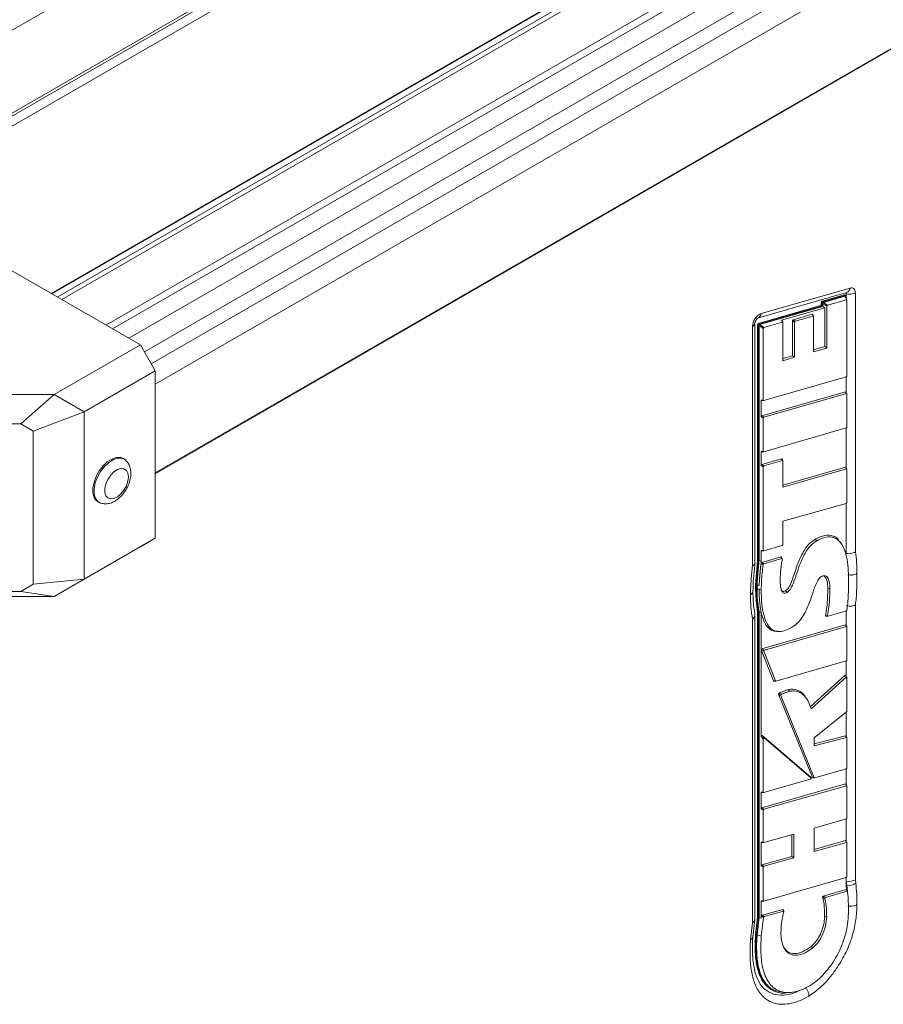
# Model space of a CAD drawing. Header units: millimetres. Extents: x 0 to 1118, y 0 to 864.
# Tile 157 of 248: x 796 to 847, y 155 to 214. Entities that reach past the tile are written whole.
import ezdxf

# ---------------------------------------------------------------- set-up
doc = ezdxf.new("R2010")
doc.units = ezdxf.units.MM

msp = doc.modelspace()

# ---------------------------------------------------------------- linework, layer by layer
at = {"color": 7, "linetype": 'Continuous', "lineweight": 15}
for p, q in [((776.184, 202.1), (920.557, 285.445)), ((776.86, 197.387), (920.454, 280.282)), ((928.483, 273.03), (797.897, 197.643)), ((928.484, 273.03), (797.897, 197.643)), ((804.088, 186.92), (934.675, 262.306)), ((804.088, 186.919), (934.674, 262.305)), ((794.577, 199.56), (803.204, 194.58)), ((840.1, 196.444), (845.387, 197.966)), ((839.884, 196.168), (845.172, 197.69)), ((843.72, 197.176), (845.048, 197.558)), ((843.773, 197.145), (845.101, 197.528)), ((843.805, 197.112), (845.068, 197.476)), ((845.101, 197.528), (845.048, 197.558)), ((845.118, 197.526), (845.065, 197.557)), ((845.173, 197.268), (845.068, 197.476)), ((845.195, 197.26), (845.09, 197.468)), ((845.128, 197.503), (845.128, 197.392)), ((845.163, 197.324), (845.163, 197.62)), ((845.699, 197.684), (845.699, 182.279)), ((839.936, 195.856), (843.632, 196.92)), ((839.989, 195.826), (843.685, 196.889)), ((840.022, 195.793), (843.764, 196.87)), ((841.315, 196.046), (843.888, 196.786)), ((843.685, 196.889), (843.632, 196.92)), ((843.729, 197.08), (843.676, 197.111)), ((843.676, 196.984), (843.676, 197.111)), ((843.676, 196.984), (843.729, 196.954)), ((843.72, 197.176), (843.773, 197.145)), ((843.729, 196.954), (843.729, 197.08)), ((843.764, 196.87), (843.764, 197.052)), ((844.012, 196.886), (843.764, 197.052)), ((843.888, 196.786), (843.764, 196.87)), ((843.805, 197.112), (844.053, 196.946)), ((843.888, 196.786), (843.888, 194.478)), ((844.012, 196.886), (844.012, 194.395)), ((845.173, 197.268), (844.053, 196.946)), ((845.198, 192.747), (845.198, 197.246)), ((843.133, 196.405), (842.008, 196.081)), ((843.186, 196.301), (842.132, 195.997)), ((843.186, 196.301), (843.133, 196.405)), ((843.208, 196.293), (843.155, 196.397)), ((843.211, 194.168), (843.211, 196.279)), ((839.587, 181.44), (839.587, 195.686)), ((839.733, 181.627), (839.733, 195.891)), ((839.946, 195.761), (839.892, 195.791)), ((839.892, 181.766), (839.892, 195.791)), ((839.936, 195.856), (839.989, 195.826)), ((839.946, 181.736), (839.946, 195.761)), ((839.981, 181.754), (839.981, 195.732)), ((840.229, 195.566), (839.981, 195.732)), ((840.022, 195.793), (840.27, 195.626)), ((840.229, 195.566), (840.229, 191.297)), ((841.367, 195.942), (840.27, 195.626)), ((841.367, 195.942), (841.315, 196.046)), ((841.389, 195.934), (841.336, 196.038)), ((841.392, 193.645), (841.392, 195.92)), ((841.967, 196.021), (841.967, 193.931)), ((842.091, 195.937), (841.967, 196.021)), ((842.008, 196.081), (842.132, 195.997)), ((842.091, 195.937), (842.091, 193.848)), ((803.204, 194.58), (798.09, 191.627)), ((804.088, 193.049), (803.204, 194.58)), ((843.888, 194.478), (843.211, 194.286)), ((844.012, 194.395), (843.211, 194.168)), ((843.888, 194.478), (844.012, 194.395)), ((841.967, 193.931), (841.392, 193.765)), ((842.091, 193.848), (841.392, 193.645)), ((841.967, 193.931), (842.091, 193.848)), ((799.858, 190.607), (804.088, 193.049)), ((804.088, 183.087), (804.088, 193.049)), ((840.254, 191.275), (845.157, 192.687)), ((845.145, 192.683), (845.145, 191.781)), ((845.163, 191.747), (845.163, 192.689)), ((798.09, 191.627), (782.438, 191.627)), ((796.108, 189.885), (798.09, 191.627)), ((799.858, 190.607), (798.09, 191.627)), ((845.121, 191.795), (840.146, 190.364)), ((845.173, 191.691), (840.27, 190.28)), ((845.173, 191.691), (845.121, 191.795)), ((845.195, 191.683), (845.143, 191.787)), ((845.198, 189.703), (845.198, 191.669)), ((840.105, 191.296), (840.229, 191.297)), ((840.105, 190.304), (840.105, 191.296)), ((840.123, 191.272), (840.247, 191.274)), ((796.84, 189.462), (799.858, 190.607)), ((799.858, 180.645), (799.858, 190.607)), ((840.229, 190.22), (840.105, 190.304)), ((840.146, 190.364), (840.27, 190.28)), ((796.108, 189.885), (781.941, 189.885)), ((796.84, 189.462), (796.108, 189.885)), ((840.229, 190.22), (840.229, 188.253)), ((796.84, 189.462), (796.84, 180.346)), ((840.254, 188.23), (845.157, 189.643)), ((845.145, 189.639), (845.145, 187.294)), ((845.163, 187.26), (845.163, 189.645)), ((840.105, 188.251), (840.229, 188.253)), ((840.105, 187.409), (840.105, 188.251)), ((840.123, 188.228), (840.247, 188.229)), ((802.327, 187.724), (802.274, 187.772)), ((840.229, 187.326), (840.105, 187.409)), ((841.319, 187.808), (840.146, 187.469)), ((840.146, 187.469), (840.27, 187.386)), ((841.372, 187.704), (840.27, 187.386)), ((841.372, 187.704), (841.319, 187.808)), ((841.394, 187.696), (841.341, 187.8)), ((841.397, 186.116), (841.397, 187.682)), ((840.229, 187.326), (840.229, 182.364)), ((845.121, 187.308), (841.397, 186.235)), ((845.173, 187.204), (841.397, 186.116)), ((845.173, 187.204), (845.121, 187.308)), ((845.195, 187.196), (845.143, 187.3)), ((845.198, 185.216), (845.198, 187.182)), ((800.786, 185.194), (800.854, 185.172)), ((841.396, 184.104), (845.157, 185.156)), ((845.145, 185.152), (845.145, 182.031)), ((845.163, 182.18), (845.163, 185.158)), ((841.396, 182.719), (841.396, 184.104)), ((799.858, 180.645), (804.088, 183.087)), ((804.088, 183.087), (803.204, 182.577)), ((844.891, 182.722), (844.839, 182.802)), ((803.204, 182.577), (798.09, 179.624)), ((840.105, 182.363), (840.229, 182.364)), ((840.105, 181.721), (840.105, 182.363)), ((840.123, 182.339), (840.247, 182.341)), ((840.254, 182.342), (841.355, 182.659)), ((839.773, 180.304), (839.892, 181.766)), ((839.826, 180.274), (839.946, 181.736)), ((839.892, 181.766), (839.946, 181.736)), ((841.286, 181.984), (840.133, 181.65)), ((841.331, 181.878), (840.252, 181.565)), ((841.354, 181.869), (841.309, 181.975)), ((845.797, 180.986), (845.797, 180.983)), ((796.84, 180.346), (796.108, 179.923)), ((796.84, 180.346), (799.858, 180.645)), ((799.858, 180.645), (798.09, 179.624)), ((796.108, 179.923), (781.941, 179.923)), ((796.108, 179.923), (798.09, 179.624)), ((839.464, 179.736), (839.464, 179.74)), ((839.61, 179.942), (839.61, 179.945)), ((839.77, 180.1), (839.773, 180.304)), ((839.77, 180.1), (839.823, 180.069)), ((839.797, 179.377), (839.77, 180.1)), ((839.773, 180.304), (839.826, 180.274)), ((839.823, 180.069), (839.826, 180.274)), ((839.85, 179.347), (839.823, 180.069)), ((839.858, 180.089), (839.861, 180.293)), ((839.988, 179.708), (839.982, 180.059)), ((841.55, 179.959), (841.64, 179.867)), ((798.09, 179.624), (782.438, 179.624)), ((839.797, 179.377), (839.85, 179.347)), ((839.892, 178.701), (839.797, 179.377)), ((839.946, 178.67), (839.85, 179.347)), ((839.981, 178.695), (839.885, 179.371)), ((839.892, 178.701), (839.946, 178.67)), ((839.892, 160.547), (839.892, 178.701)), ((839.946, 160.517), (839.946, 178.67)), ((839.981, 160.534), (839.981, 178.695)), ((840.105, 178.669), (840.104, 178.673)), ((840.105, 176.473), (840.105, 178.669)), ((844.074, 178.45), (845.16, 178.765)), ((845.145, 178.761), (845.145, 177.933)), ((845.163, 177.899), (845.163, 178.766)), ((845.699, 179.107), (845.699, 162.784)), ((839.587, 160.225), (839.587, 178.283)), ((839.733, 160.409), (839.733, 178.518)), ((843.935, 178.445), (844.067, 178.449)), ((845.121, 177.947), (840.145, 176.516)), ((845.173, 177.844), (840.29, 176.439)), ((845.173, 177.844), (845.121, 177.947)), ((845.195, 177.835), (845.143, 177.939)), ((845.198, 175.855), (845.198, 177.821)), ((840.105, 171.303), (840.105, 176.446)), ((840.251, 176.366), (840.106, 176.443)), ((840.106, 176.443), (840.832, 174.601)), ((840.145, 176.516), (840.29, 176.439)), ((840.251, 176.366), (840.947, 174.6)), ((840.97, 174.589), (845.157, 175.795)), ((845.145, 175.792), (845.145, 174.941)), ((845.163, 174.9), (845.163, 175.797)), ((840.832, 174.601), (840.947, 174.6)), ((840.848, 174.589), (840.963, 174.588)), ((845.104, 174.945), (843.012, 173.064)), ((845.157, 174.819), (843.077, 172.949)), ((845.157, 174.819), (845.104, 174.945)), ((845.196, 174.821), (845.143, 174.947)), ((845.198, 172.81), (845.198, 174.807)), ((841.134, 173.807), (843.146, 168.85)), ((841.276, 173.74), (843.261, 168.849)), ((843.261, 171.215), (845.172, 172.758)), ((845.145, 172.737), (845.145, 171.329)), ((845.163, 171.295), (845.163, 172.751)), ((840.229, 171.155), (840.105, 171.303)), ((843.061, 168.87), (840.163, 171.36)), ((840.163, 171.36), (840.287, 171.213)), ((840.229, 171.155), (840.229, 167.982)), ((843.055, 168.835), (840.287, 171.213)), ((845.121, 171.343), (843.261, 170.852)), ((845.174, 171.24), (843.261, 170.735)), ((843.261, 170.735), (843.261, 171.215)), ((845.174, 171.24), (845.121, 171.343)), ((845.195, 171.231), (845.143, 171.334)), ((845.198, 169.44), (845.198, 171.217)), ((843.284, 168.839), (845.157, 169.38)), ((845.145, 169.376), (845.145, 168.464)), ((845.163, 168.429), (845.163, 169.382)), ((840.254, 167.959), (843.021, 168.755)), ((843.055, 168.835), (843.061, 168.87)), ((843.066, 168.801), (843.072, 168.837)), ((843.146, 168.85), (843.261, 168.849)), ((843.162, 168.838), (843.277, 168.838)), ((845.121, 168.477), (840.146, 167.056)), ((845.173, 168.374), (840.27, 166.973)), ((845.173, 168.374), (845.121, 168.477)), ((845.195, 168.366), (845.143, 168.469)), ((845.198, 166.462), (845.198, 168.351)), ((840.105, 167.98), (840.229, 167.982)), ((840.105, 166.996), (840.105, 167.98)), ((840.123, 167.956), (840.247, 167.958)), ((840.229, 166.912), (840.105, 166.996)), ((840.146, 167.056), (840.27, 166.973)), ((840.229, 166.912), (840.229, 165.013)), ((843.261, 165.844), (845.158, 166.402)), ((845.145, 166.399), (845.145, 165.092)), ((845.163, 165.058), (845.163, 166.404)), ((843.261, 164.456), (843.261, 165.844)), ((840.254, 164.99), (842.042, 165.492)), ((841.918, 165.457), (841.918, 164.17)), ((842.042, 165.492), (842.042, 164.086)), ((845.121, 165.106), (843.261, 164.575)), ((845.173, 165.003), (845.121, 165.106)), ((840.105, 165.011), (840.229, 165.013)), ((840.105, 163.612), (840.105, 165.011)), ((840.123, 164.988), (840.247, 164.989)), ((845.173, 165.003), (843.261, 164.456)), ((845.195, 164.994), (845.143, 165.098)), ((845.198, 162.983), (845.198, 164.98)), ((841.918, 164.17), (840.146, 163.672)), ((842.042, 164.086), (840.27, 163.589)), ((841.918, 164.17), (842.042, 164.086)), ((840.229, 163.529), (840.105, 163.612)), ((840.146, 163.672), (840.27, 163.589)), ((840.229, 163.529), (840.229, 161.534)), ((840.254, 161.511), (845.157, 162.923)), ((845.145, 162.92), (845.145, 162.442)), ((845.163, 162.693), (845.163, 162.925)), ((845.699, 162.784), (845.727, 162.569)), ((843.794, 161.812), (845.154, 162.206)), ((845.145, 162.442), (845.177, 162.199)), ((845.194, 162.454), (845.163, 162.693)), ((845.232, 162.096), (845.176, 162.198)), ((845.225, 162.089), (845.194, 162.454)), ((845.21, 162.103), (843.932, 161.733)), ((840.105, 161.532), (840.229, 161.534)), ((840.105, 160.501), (840.105, 161.532)), ((840.123, 161.509), (840.247, 161.51)), ((840.16, 160.681), (841.389, 161.02)), ((845.792, 161.297), (845.792, 161.291)), ((839.773, 159.52), (839.892, 160.547)), ((839.826, 159.489), (839.946, 160.517)), ((839.981, 160.534), (839.862, 159.505)), ((839.892, 160.547), (839.946, 160.517)), ((840.105, 160.501), (839.981, 160.534)), ((840.105, 160.501), (840.12, 160.626)), ((840.238, 160.541), (840.109, 159.434)), ((840.238, 160.541), (840.12, 160.626)), ((840.16, 160.681), (840.278, 160.595)), ((841.426, 160.912), (840.278, 160.595)), ((839.471, 159.222), (839.587, 160.225)), ((839.615, 159.377), (839.732, 160.392)), ((839.773, 159.52), (839.826, 159.489)), ((840.685, 156.261), (840.773, 156.21))]:
    msp.add_line(p, q, dxfattribs=at)
at = {"color": 9, "linetype": 'Continuous', "lineweight": 15}
for p, q in [((776.575, 197.391), (920.557, 280.511)), ((920.184, 279.53), (777.983, 197.439)), ((928.566, 273.03), (797.938, 197.62)), ((798.267, 197.43), (929.081, 272.948)), ((929.354, 272.79), (798.539, 197.273)), ((801.152, 195.765), (931.966, 271.282)), ((932.313, 271.021), (801.552, 195.534)), ((802.509, 194.981), (932.952, 270.285)), ((933.629, 269.322), (803.442, 194.167)), ((803.85, 193.461), (934.037, 268.616)), ((934.532, 267.549), (804.088, 192.245)), ((804.088, 186.967), (934.716, 262.377))]:
    msp.add_line(p, q, dxfattribs=at)
at = {"color": 7, "linetype": 'Continuous', "lineweight": 15, "flags": 128}
for points in [[(845.387, 197.966), (845.451, 197.978), (845.511, 197.975), (845.565, 197.958), (845.612, 197.927), (845.649, 197.883), (845.677, 197.826), (845.693, 197.76), (845.699, 197.684)], [(845.128, 197.503), (845.128, 197.51), (845.126, 197.516), (845.124, 197.52), (845.121, 197.524), (845.117, 197.527), (845.112, 197.528), (845.107, 197.529), (845.101, 197.528)], [(800.786, 185.194), (800.76, 185.203), (800.578, 185.322), (800.45, 185.517), (800.384, 185.776), (800.384, 186.083), (800.45, 186.419), (800.578, 186.762), (800.76, 187.091), (800.985, 187.385), (801.238, 187.625), (801.503, 187.798), (801.764, 187.891), (802.005, 187.899), (802.209, 187.822), (802.274, 187.772)], [(802.491, 186.738), (802.46, 186.481), (802.37, 186.211), (802.227, 185.952), (802.046, 185.727), (801.842, 185.555), (801.634, 185.453), (801.439, 185.429), (801.275, 185.485), (801.158, 185.617), (801.096, 185.812), (801.096, 186.053), (801.158, 186.32), (801.275, 186.587), (801.439, 186.832), (801.634, 187.033), (801.842, 187.171), (802.046, 187.235), (802.227, 187.219), (802.37, 187.124), (802.46, 186.959), (802.491, 186.738)], [(843.321, 183.029), (843.338, 183.01), (843.409, 182.937)], [(840.105, 181.721), (840.043, 181.737), (839.981, 181.754)], [(839.982, 180.059), (839.945, 180.068), (839.908, 180.077), (839.858, 180.089)], [(839.982, 180.059), (840.007, 180.053), (840.106, 180.029)], [(844.063, 180.112), (844.088, 180.106), (844.188, 180.082)], [(840.105, 178.669), (840.043, 178.682), (839.981, 178.695)], [(841.037, 177.541), (841.089, 177.539), (841.142, 177.536)], [(841.726, 174.08), (841.741, 174.061), (841.803, 173.984)], [(842.836, 173.49), (842.808, 173.535), (842.779, 173.579)], [(843.871, 160.62), (843.896, 160.614), (843.995, 160.59)], [(839.862, 159.505), (839.936, 159.484), (840.01, 159.462), (840.109, 159.434)], [(843.076, 158.816), (843.095, 158.799), (843.171, 158.729)], [(841.421, 156.083), (841.526, 156.078), (841.632, 156.073)]]:
    msp.add_lwpolyline(points, dxfattribs=at)
at = {"color": 9, "linetype": 'Continuous', "lineweight": 15, "flags": 128}
msp.add_lwpolyline([(800.87, 185.167), (800.828, 185.181), (800.648, 185.299), (800.522, 185.492), (800.456, 185.748), (800.456, 186.052), (800.522, 186.384), (800.648, 186.724), (800.828, 187.049), (801.051, 187.341), (801.301, 187.579), (801.564, 187.75), (801.822, 187.842), (802.06, 187.85), (802.263, 187.773), (802.329, 187.721)], dxfattribs=at)
at = {"color": 9, "linetype": 'Continuous', "lineweight": 15}
for centre, radius, start, end in [((845.051, 198.006), 0.339, 290.92999, 353.24468), ((839.763, 196.484), 0.339, 291.07837, 353.236), ((839.486, 195.914), 0.249, 293.99146, 354.64016)]:
    msp.add_arc(centre, radius, start, end, dxfattribs=at)
at = {"color": 7, "linetype": 'Continuous', "lineweight": 15}
for centre, radius, start, end in [((845.055, 197.539), 0.0204, 61.78526, 109.40108), ((845.104, 197.627), 0.0595, 352.82227, 60.03801), ((845.344, 198.377), 0.778, 256.57055, 297.17035), ((843.603, 196.986), 0.0728, 293.31365, 358.53244), ((843.748, 197.109), 0.0728, 113.31365, 178.53244), ((843.656, 196.956), 0.0728, 293.31365, 358.53244), ((843.801, 197.078), 0.0728, 113.31365, 178.53244), ((840.436, 195.665), 0.849, 113.31539, 178.53152), ((839.965, 195.789), 0.0728, 113.31343, 178.53017), ((840.018, 195.759), 0.0728, 113.31343, 178.53017), ((845.321, 163.158), 0.716, 259.76752, 304.54622)]:
    msp.add_arc(centre, radius, start, end, dxfattribs=at)
for centre, major_axis, ratio, start_param, end_param in [((845.055, 197.427), (0.029, 0.048), 0.5153, 5.972172, 6.790928), ((843.802, 197.066), (0.0226, 0.0448), 0.685157, 0.565376, 2.204943), ((844.05, 196.9), (0.0226, 0.0448), 0.685157, 0.565376, 2.204943), ((845.16, 197.219), (0.029, 0.048), 0.5153, 5.577037, 6.790928), ((843.12, 196.356), (0.029, 0.048), 0.515292, 5.972157, 6.791061), ((843.173, 196.252), (0.029, 0.048), 0.515292, 5.577032, 6.791061), ((840.019, 195.747), (0.0226, 0.0448), 0.68516, 0.56534, 2.204931), ((840.267, 195.58), (0.0226, 0.0448), 0.68516, 0.56534, 2.204931), ((841.301, 195.997), (0.029, 0.048), 0.515302, 5.972175, 6.790902), ((841.354, 195.893), (0.029, 0.048), 0.515302, 5.577037, 6.790902), ((842.005, 196.035), (0.0226, 0.0448), 0.685145, 0.565571, 2.205008), ((842.13, 195.951), (0.0226, 0.0448), 0.685145, 0.565571, 2.205008), ((845.16, 192.733), (0.0226, 0.0448), 0.685154, 3.707017, 5.346551), ((845.107, 191.746), (0.029, 0.048), 0.515303, 5.972179, 6.790872), ((845.16, 191.642), (0.029, 0.048), 0.515303, 5.577038, 6.790872), ((840.143, 191.323), (0.029, 0.048), 0.515298, 2.435443, 3.649368), ((840.267, 191.324), (0.029, 0.048), 0.515298, 2.435443, 3.649368), ((840.143, 190.318), (0.0226, 0.0448), 0.685162, 0.565296, 2.204916), ((840.267, 190.234), (0.0226, 0.0448), 0.685162, 0.565296, 2.204916), ((845.16, 189.689), (0.0226, 0.0448), 0.685141, 3.707224, 5.346621), ((840.143, 188.278), (0.029, 0.048), 0.515289, 2.435439, 3.649511), ((840.267, 188.28), (0.029, 0.048), 0.515289, 2.435439, 3.649511), ((840.143, 187.423), (0.0226, 0.0448), 0.685109, 0.566148, 2.205201), ((840.267, 187.34), (0.0226, 0.0448), 0.685109, 0.566148, 2.205201), ((841.306, 187.759), (0.029, 0.048), 0.515267, 5.972112, 6.791459), ((841.359, 187.655), (0.029, 0.048), 0.515267, 5.57702, 6.791459), ((845.107, 187.259), (0.029, 0.048), 0.51529, 5.972154, 6.791087), ((845.16, 187.155), (0.029, 0.048), 0.51529, 5.577032, 6.791087), ((845.16, 185.202), (0.0225, 0.0449), 0.685675, 3.698644, 5.343738), ((841.358, 182.705), (0.0226, 0.0448), 0.685157, 3.70698, 5.346539), ((840.143, 182.39), (0.029, 0.048), 0.5153, 2.435444, 3.649343), ((840.267, 182.391), (0.029, 0.048), 0.5153, 2.435444, 3.649343), ((845.107, 177.898), (0.029, 0.048), 0.515304, 5.972179, 6.790868), ((845.16, 177.794), (0.029, 0.048), 0.515304, 5.577038, 6.790868), ((840.145, 176.47), (0.0274, 0.0419), 0.761285, 0.723817, 1.986851), ((839.871, 176.616), (0.244, -0.167), 0.127172, 6.075874, 6.664176), ((840.145, 176.47), (0.0274, 0.0419), 0.761285, 2.575152, 2.647447), ((840.291, 176.393), (0.0274, 0.0419), 0.761285, 0.723817, 2.647447), ((845.16, 175.841), (0.0226, 0.0448), 0.685147, 3.707131, 5.34659), ((840.867, 174.639), (0.0271, 0.0478), 0.525444, 2.740229, 3.634511), ((840.982, 174.638), (0.0271, 0.0478), 0.525444, 2.740229, 3.634511), ((845.107, 174.903), (0.0283, 0.0529), 0.482472, 5.909512, 7.211907), ((845.16, 174.777), (0.0283, 0.0529), 0.482472, 5.550526, 7.211907), ((845.16, 172.793), (0.0262, 0.0427), 0.649472, 4.212105, 5.469158), ((840.143, 171.307), (0.0048, 0.0597), 0.633665, 5.850094, 7.979174), ((840.267, 171.16), (0.0048, 0.0597), 0.633665, 5.850094, 7.979174), ((845.107, 171.293), (0.029, 0.0479), 0.516314, 5.974062, 6.774258), ((845.16, 171.19), (0.029, 0.0479), 0.516314, 5.577534, 6.774258), ((845.16, 169.426), (0.0226, 0.0448), 0.685099, 3.707907, 5.346849), ((843.015, 168.798), (0.047, 0.0274), 0.787325, 4.402477, 6.549817), ((843.021, 168.834), (0.047, 0.0274), 0.787325, 5.701714, 6.549817), ((843.181, 168.888), (0.0271, 0.0478), 0.525659, 2.747185, 3.634794), ((843.296, 168.888), (0.0271, 0.0478), 0.525659, 2.747185, 3.634794), ((845.107, 168.428), (0.029, 0.048), 0.515389, 5.972338, 6.789473), ((845.16, 168.324), (0.029, 0.048), 0.515389, 5.577081, 6.789473), ((840.143, 168.007), (0.029, 0.048), 0.515313, 2.43545, 3.649128), ((840.267, 168.008), (0.029, 0.048), 0.515313, 2.43545, 3.649128), ((840.143, 167.01), (0.0226, 0.0448), 0.685289, 0.56326, 2.204234), ((840.267, 166.926), (0.0226, 0.0448), 0.685289, 0.56326, 2.204234), ((845.16, 166.448), (0.0227, 0.0448), 0.684728, 3.713807, 5.348812), ((845.107, 165.057), (0.029, 0.048), 0.515387, 5.972334, 6.789511), ((840.143, 165.038), (0.029, 0.048), 0.515618, 2.435602, 3.644137), ((840.267, 165.04), (0.029, 0.048), 0.515618, 2.435602, 3.644137), ((845.16, 164.953), (0.029, 0.048), 0.515387, 5.57708, 6.789511), ((840.143, 163.626), (0.0225, 0.0449), 0.68562, 0.557945, 2.202447), ((840.267, 163.543), (0.0225, 0.0449), 0.68562, 0.557945, 2.202447), ((845.16, 162.969), (0.0226, 0.0448), 0.68515, 3.70709, 5.346576), ((845.345, 162.988), (0.5, 0.033), 0.616014, 4.298414, 5.457693), ((840.143, 161.559), (0.029, 0.048), 0.515295, 2.435441, 3.649418), ((840.267, 161.561), (0.029, 0.048), 0.515295, 2.435441, 3.649418), ((840.156, 160.634), (0.022, 0.0454), 0.663756, 0.527432, 2.054596), ((840.274, 160.549), (0.022, 0.0454), 0.663756, 0.527432, 2.054596), ((839.233, 160.43), (0.5, -0.029), 0.534805, 5.528674, 6.314072)]:
    msp.add_ellipse(centre, major_axis=major_axis, ratio=ratio, start_param=start_param, end_param=end_param, dxfattribs=at)
for points, knots in [([(839.733, 195.891), (839.733, 195.895), (839.734, 195.905), (839.741, 195.943), (839.758, 195.99), (839.784, 196.045), (839.818, 196.096), (839.852, 196.136), (839.88, 196.162), (839.896, 196.172), (839.895, 196.171), (839.894, 196.171)], [0, 0, 0, 0, 0.122347, 0.232703, 0.346281, 0.468225, 0.596813, 0.713552, 0.82381, 0.934221, 1, 1, 1, 1]), ([(802.638, 186.942), (802.636, 187.004), (802.63, 187.158), (802.567, 187.386), (802.463, 187.59), (802.363, 187.681), (802.325, 187.715)], [0, 0, 0, 0, 0.208254, 0.524997, 0.821359, 1, 1, 1, 1]), ([(800.881, 185.166), (800.959, 185.15), (801.119, 185.117), (801.37, 185.154), (801.622, 185.248), (801.872, 185.408), (802.108, 185.63), (802.316, 185.902), (802.481, 186.208), (802.592, 186.526), (802.634, 186.773), (802.637, 186.908), (802.638, 186.942)], [0, 0, 0, 0, 0.091282, 0.186401, 0.286666, 0.394543, 0.507949, 0.622163, 0.736476, 0.852037, 0.962521, 1, 1, 1, 1]), ([(844.724, 182.931), (844.707, 182.961), (844.606, 183.139), (844.28, 183.283), (843.8, 183.273), (843.464, 183.102), (843.321, 183.029)], [0, 0, 0, 0, 0.067755, 0.405603, 0.74515, 1, 1, 1, 1]), ([(843.321, 183.029), (843.177, 182.927), (842.908, 182.736), (842.531, 182.19), (842.297, 181.643), (842.115, 181.112), (841.979, 180.7), (841.856, 180.37), (841.739, 180.152), (841.647, 180.027), (841.582, 179.981), (841.55, 179.959)], [0, 0, 0, 0, 0.160682, 0.301437, 0.516081, 0.639305, 0.767098, 0.877959, 0.926769, 0.96474, 1, 1, 1, 1]), ([(843.409, 182.937), (843.279, 182.845), (843.017, 182.662), (842.647, 182.129), (842.383, 181.51), (842.196, 180.936), (842.039, 180.478), (841.912, 180.176), (841.773, 179.973), (841.69, 179.899), (841.646, 179.872), (841.64, 179.867)], [0, 0, 0, 0, 0.1463263, 0.2936295, 0.5028863, 0.6888135, 0.7969059, 0.9056636, 0.9508184, 0.9921528, 1, 1, 1, 1]), ([(845.297, 180.611), (845.294, 180.786), (845.287, 181.205), (845.218, 181.832), (845.054, 182.462), (844.773, 182.946), (844.351, 183.196), (843.873, 183.172), (843.548, 183.007), (843.409, 182.937)], [0, 0, 0, 0, 0.1166515, 0.2799885, 0.442896, 0.610825, 0.7522835, 0.8944516, 1, 1, 1, 1]), ([(845.699, 182.279), (845.698, 182.278), (845.68, 182.266), (845.619, 182.23), (845.496, 182.185), (845.326, 182.159), (845.217, 182.173), (845.163, 182.18)], [0, 0, 0, 0, 0.009112, 0.128281, 0.419436, 0.709698, 1, 1, 1, 1]), ([(845.699, 182.279), (845.728, 182.074), (845.787, 181.661), (845.794, 181.213), (845.797, 180.986)], [0, 0, 0, 0, 0.495055, 1, 1, 1, 1]), ([(839.731, 181.628), (839.727, 181.6), (839.721, 181.543), (839.658, 181.481), (839.606, 181.449), (839.588, 181.44), (839.587, 181.44)], [0, 0, 0, 0, 0.38242, 0.811526, 0.983037, 1, 1, 1, 1]), ([(839.615, 179.944), (839.619, 180.133), (839.626, 180.565), (839.686, 181.13), (839.721, 181.499), (839.732, 181.613)], [0, 0, 0, 0, 0.349704, 0.80099, 1, 1, 1, 1]), ([(839.861, 180.293), (839.862, 180.314), (839.868, 180.515), (839.892, 180.86), (839.939, 181.329), (839.967, 181.612), (839.981, 181.754)], [0, 0, 0, 0, 0.044767, 0.422712, 0.711347, 1, 1, 1, 1]), ([(839.992, 180.439), (840.001, 180.584), (840.019, 180.867), (840.063, 181.297), (840.091, 181.58), (840.105, 181.721)], [0, 0, 0, 0, 0.341968, 0.670974, 1, 1, 1, 1]), ([(840.093, 181.594), (840.078, 181.444), (840.044, 181.107), (840.008, 180.721), (839.995, 180.49), (839.992, 180.439)], [0, 0, 0, 0, 0.389019, 0.86791, 1, 1, 1, 1]), ([(840.093, 181.594), (840.094, 181.599), (840.095, 181.609), (840.102, 181.624), (840.111, 181.636), (840.122, 181.646), (840.129, 181.649), (840.133, 181.65)], [0, 0, 0, 0, 0.207841, 0.416523, 0.607607, 0.789609, 1, 1, 1, 1]), ([(840.212, 181.51), (840.186, 181.528), (840.147, 181.556), (840.107, 181.584), (840.093, 181.594)], [0, 0, 0, 0, 0.640394, 1, 1, 1, 1]), ([(840.212, 181.51), (840.195, 181.339), (840.161, 181.004), (840.116, 180.505), (840.11, 180.188), (840.106, 180.029)], [0, 0, 0, 0, 0.340481, 0.669792, 1, 1, 1, 1]), ([(840.133, 181.65), (840.16, 181.631), (840.2, 181.603), (840.24, 181.574), (840.252, 181.565)], [0, 0, 0, 0, 0.68272, 1, 1, 1, 1]), ([(840.252, 181.565), (840.248, 181.564), (840.241, 181.561), (840.229, 181.551), (840.22, 181.538), (840.214, 181.524), (840.213, 181.515), (840.212, 181.51)], [0, 0, 0, 0, 0.2079657, 0.4167612, 0.6080419, 0.7902631, 1, 1, 1, 1]), ([(841.231, 180.664), (841.238, 180.845), (841.249, 181.133), (841.3, 181.532), (841.337, 181.746), (841.355, 181.846)], [0, 0, 0, 0, 0.472538, 0.752635, 1, 1, 1, 1]), ([(841.286, 181.984), (841.289, 181.985), (841.297, 181.986), (841.305, 181.982), (841.307, 181.977), (841.308, 181.974)], [0, 0, 0, 0, 0.368366, 0.737951, 1, 1, 1, 1]), ([(841.331, 181.878), (841.322, 181.9), (841.307, 181.935), (841.292, 181.97), (841.286, 181.984)], [0, 0, 0, 0, 0.6140071, 1, 1, 1, 1]), ([(841.355, 181.846), (841.355, 181.851), (841.356, 181.86), (841.353, 181.871), (841.347, 181.878), (841.339, 181.88), (841.333, 181.878), (841.331, 181.878)], [0, 0, 0, 0, 0.220826, 0.442349, 0.649095, 0.849967, 1, 1, 1, 1]), ([(839.464, 179.74), (839.475, 180.034), (839.495, 180.591), (839.558, 181.168), (839.587, 181.44)], [0, 0, 0, 0, 0.528539, 1, 1, 1, 1]), ([(845.797, 180.986), (845.789, 180.982), (845.771, 180.972), (845.708, 180.942), (845.595, 180.909), (845.424, 180.893), (845.316, 180.911), (845.261, 180.919)], [0, 0, 0, 0, 0.06298, 0.1274565, 0.4183063, 0.7091555, 1, 1, 1, 1]), ([(845.797, 180.983), (845.789, 180.978), (845.771, 180.968), (845.708, 180.939), (845.595, 180.906), (845.424, 180.891), (845.316, 180.908), (845.261, 180.917)], [0, 0, 0, 0, 0.062979, 0.127455, 0.418306, 0.709153, 1, 1, 1, 1]), ([(845.797, 180.983), (845.795, 180.682), (845.789, 180.108), (845.753, 179.478), (845.705, 179.146), (845.699, 179.107)], [0, 0, 0, 0, 0.49189, 0.939826, 1, 1, 1, 1]), ([(839.986, 180.286), (839.986, 180.299), (839.988, 180.35), (839.99, 180.402), (839.992, 180.439)], [0, 0, 0, 0, 0.265712, 1, 1, 1, 1]), ([(841.64, 179.867), (841.603, 179.85), (841.535, 179.816), (841.445, 179.822), (841.361, 179.878), (841.288, 180.024), (841.244, 180.257), (841.232, 180.486), (841.231, 180.624), (841.231, 180.664)], [0, 0, 0, 0, 0.09857, 0.187576, 0.276246, 0.436407, 0.669196, 0.903164, 1, 1, 1, 1]), ([(841.909, 177.775), (842.049, 177.873), (842.33, 178.069), (842.641, 178.523), (842.848, 178.945), (843.023, 179.39), (843.164, 179.823), (843.307, 180.242), (843.421, 180.517), (843.543, 180.702), (843.616, 180.771), (843.656, 180.796), (843.664, 180.802)], [0, 0, 0, 0, 0.158469, 0.318048, 0.429628, 0.54158, 0.712654, 0.813182, 0.914272, 0.954511, 0.990407, 1, 1, 1, 1]), ([(843.664, 180.802), (843.714, 180.825), (843.812, 180.87), (843.949, 180.849), (844.074, 180.737), (844.171, 180.481), (844.182, 180.229), (844.188, 180.082)], [0, 0, 0, 0, 0.130036, 0.257127, 0.41353, 0.6581, 1, 1, 1, 1]), ([(843.747, 180.855), (843.768, 180.856), (843.837, 180.858), (843.938, 180.766), (844.046, 180.531), (844.057, 180.275), (844.063, 180.112)], [0, 0, 0, 0, 0.077455, 0.252725, 0.525767, 1, 1, 1, 1]), ([(845.2, 178.817), (845.222, 178.991), (845.267, 179.353), (845.291, 179.949), (845.295, 180.368), (845.297, 180.611)], [0, 0, 0, 0, 0.281473, 0.584548, 1, 1, 1, 1]), ([(839.734, 178.559), (839.71, 178.684), (839.652, 178.978), (839.618, 179.442), (839.614, 179.791), (839.613, 179.946)], [0, 0, 0, 0, 0.2945954, 0.6878966, 1, 1, 1, 1]), ([(839.885, 179.371), (839.884, 179.388), (839.865, 179.621), (839.862, 179.864), (839.858, 180.089)], [0, 0, 0, 0, 0.073403, 1, 1, 1, 1]), ([(839.861, 180.293), (839.861, 180.293), (839.861, 180.293), (839.861, 180.293), (839.861, 180.293), (839.863, 180.294), (839.869, 180.295), (839.897, 180.293), (839.937, 180.291), (839.972, 180.287), (839.986, 180.286)], [0, 0, 0, 0, 0.000242, 0.002455, 0.005438, 0.013226, 0.044908, 0.170417, 0.670933, 1, 1, 1, 1]), ([(840.106, 180.029), (840.109, 179.854), (840.115, 179.448), (840.176, 178.841), (840.32, 178.239), (840.57, 177.77), (840.952, 177.52), (841.418, 177.528), (841.751, 177.695), (841.909, 177.775)], [0, 0, 0, 0, 0.120707, 0.2808554, 0.4405891, 0.6024967, 0.7385287, 0.8751925, 1, 1, 1, 1]), ([(841.55, 179.959), (841.514, 179.942), (841.449, 179.91), (841.363, 179.925), (841.308, 179.965), (841.291, 180.012), (841.286, 180.025)], [0, 0, 0, 0, 0.305617, 0.552904, 0.8662, 1, 1, 1, 1]), ([(844.063, 180.112), (844.06, 179.934), (844.052, 179.567), (844.011, 179.024), (843.947, 178.65), (843.917, 178.479)], [0, 0, 0, 0, 0.338446, 0.696536, 1, 1, 1, 1]), ([(844.188, 180.082), (844.184, 179.904), (844.177, 179.551), (844.137, 179.019), (844.078, 178.657), (844.05, 178.483)], [0, 0, 0, 0, 0.3453308, 0.6839349, 1, 1, 1, 1]), ([(839.587, 178.283), (839.55, 178.512), (839.475, 178.974), (839.468, 179.48), (839.464, 179.736)], [0, 0, 0, 0, 0.4966694, 1, 1, 1, 1]), ([(839.988, 179.708), (839.991, 179.647), (839.996, 179.524), (840.005, 179.404), (840.009, 179.345)], [0, 0, 0, 0, 0.499847, 1, 1, 1, 1]), ([(840.009, 179.345), (840.02, 179.229), (840.042, 178.997), (840.083, 178.781), (840.104, 178.673)], [0, 0, 0, 0, 0.499635, 1, 1, 1, 1]), ([(840.104, 178.673), (840.137, 178.543), (840.22, 178.205), (840.451, 177.799), (840.754, 177.547), (840.982, 177.566), (841.047, 177.571)], [0, 0, 0, 0, 0.224794, 0.582014, 0.880954, 1, 1, 1, 1]), ([(845.16, 178.765), (845.164, 178.766), (845.172, 178.769), (845.183, 178.779), (845.192, 178.792), (845.198, 178.805), (845.2, 178.813), (845.2, 178.817)], [0, 0, 0, 0, 0.216884, 0.434568, 0.636711, 0.832188, 1, 1, 1, 1]), ([(845.699, 179.107), (845.698, 179.106), (845.68, 179.098), (845.619, 179.074), (845.496, 179.049), (845.326, 179.046), (845.217, 179.068), (845.163, 179.079)], [0, 0, 0, 0, 0.008848, 0.128306, 0.419549, 0.709752, 1, 1, 1, 1]), ([(839.724, 178.556), (839.728, 178.547), (839.744, 178.504), (839.717, 178.42), (839.658, 178.339), (839.605, 178.296), (839.588, 178.284), (839.587, 178.283)], [0, 0, 0, 0, 0.095193, 0.464937, 0.836163, 0.989139, 1, 1, 1, 1]), ([(843.935, 178.445), (843.933, 178.445), (843.928, 178.444), (843.922, 178.448), (843.917, 178.457), (843.916, 178.468), (843.917, 178.475), (843.917, 178.479)], [0, 0, 0, 0, 0.096062, 0.348624, 0.583467, 0.810785, 1, 1, 1, 1]), ([(843.917, 178.479), (843.934, 178.48), (843.978, 178.481), (844.023, 178.482), (844.05, 178.483)], [0, 0, 0, 0, 0.382278, 1, 1, 1, 1]), ([(844.05, 178.483), (844.049, 178.478), (844.048, 178.469), (844.051, 178.457), (844.057, 178.451), (844.065, 178.448), (844.071, 178.45), (844.074, 178.45)], [0, 0, 0, 0, 0.218851, 0.438418, 0.642821, 0.840991, 1, 1, 1, 1]), ([(841.726, 174.08), (841.654, 174.063), (841.509, 174.027), (841.321, 173.952), (841.206, 173.896), (841.167, 173.877)], [0, 0, 0, 0, 0.3947019, 0.7926891, 1, 1, 1, 1]), ([(841.803, 173.984), (841.73, 173.966), (841.604, 173.934), (841.438, 173.871), (841.347, 173.828), (841.309, 173.811)], [0, 0, 0, 0, 0.453978, 0.777535, 1, 1, 1, 1]), ([(842.771, 173.569), (842.728, 173.641), (842.613, 173.832), (842.328, 174.052), (841.999, 174.129), (841.775, 174.089), (841.726, 174.08)], [0, 0, 0, 0, 0.194265, 0.513656, 0.892015, 1, 1, 1, 1]), ([(843.077, 172.949), (843.027, 173.087), (842.934, 173.344), (842.736, 173.655), (842.47, 173.91), (842.15, 174.033), (841.891, 173.996), (841.803, 173.984)], [0, 0, 0, 0, 0.221544, 0.411735, 0.601503, 0.863845, 1, 1, 1, 1]), ([(841.134, 173.807), (841.133, 173.811), (841.131, 173.819), (841.133, 173.834), (841.138, 173.849), (841.147, 173.861), (841.156, 173.871), (841.163, 173.875), (841.167, 173.877)], [0, 0, 0, 0, 0.189308, 0.3799, 0.541866, 0.685325, 0.832831, 1, 1, 1, 1]), ([(841.276, 173.74), (841.241, 173.757), (841.194, 173.779), (841.147, 173.801), (841.134, 173.807)], [0, 0, 0, 0, 0.734953, 1, 1, 1, 1]), ([(841.167, 173.877), (841.18, 173.871), (841.227, 173.849), (841.274, 173.827), (841.309, 173.811)], [0, 0, 0, 0, 0.264836, 1, 1, 1, 1]), ([(841.309, 173.811), (841.305, 173.808), (841.297, 173.804), (841.286, 173.792), (841.278, 173.779), (841.274, 173.766), (841.273, 173.754), (841.274, 173.745), (841.276, 173.741), (841.276, 173.74)], [0, 0, 0, 0, 0.188749, 0.348693, 0.509385, 0.652691, 0.79599, 0.956451, 1, 1, 1, 1]), ([(845.154, 162.206), (845.158, 162.207), (845.164, 162.208), (845.172, 162.204), (845.174, 162.2), (845.175, 162.198)], [0, 0, 0, 0, 0.38769, 0.776031, 1, 1, 1, 1]), ([(845.21, 162.103), (845.2, 162.122), (845.181, 162.157), (845.162, 162.191), (845.154, 162.206)], [0, 0, 0, 0, 0.555246, 1, 1, 1, 1]), ([(845.727, 162.569), (845.747, 162.358), (845.787, 161.946), (845.79, 161.51), (845.792, 161.297)], [0, 0, 0, 0, 0.5104916, 1, 1, 1, 1]), ([(843.754, 161.743), (843.754, 161.747), (843.752, 161.756), (843.755, 161.77), (843.761, 161.784), (843.769, 161.796), (843.779, 161.805), (843.787, 161.81), (843.792, 161.811), (843.794, 161.812)], [0, 0, 0, 0, 0.187774, 0.343065, 0.499182, 0.636367, 0.77209, 0.92428, 1, 1, 1, 1]), ([(843.871, 160.62), (843.869, 160.796), (843.866, 161.105), (843.821, 161.477), (843.773, 161.667), (843.754, 161.743)], [0, 0, 0, 0, 0.440199, 0.777324, 1, 1, 1, 1]), ([(843.893, 161.664), (843.893, 161.664), (843.857, 161.683), (843.811, 161.71), (843.765, 161.737), (843.754, 161.743)], [0, 0, 0, 0, 0.000094, 0.763089, 1, 1, 1, 1]), ([(843.794, 161.812), (843.805, 161.806), (843.851, 161.78), (843.897, 161.753), (843.932, 161.733)], [0, 0, 0, 0, 0.236646, 1, 1, 1, 1]), ([(843.932, 161.733), (843.928, 161.731), (843.92, 161.728), (843.908, 161.718), (843.9, 161.706), (843.894, 161.693), (843.891, 161.681), (843.891, 161.671), (843.892, 161.666), (843.893, 161.664)], [0, 0, 0, 0, 0.187996, 0.344206, 0.501262, 0.639614, 0.776771, 0.930588, 1, 1, 1, 1]), ([(843.893, 161.664), (843.921, 161.528), (843.97, 161.294), (843.992, 160.926), (843.994, 160.702), (843.995, 160.59)], [0, 0, 0, 0, 0.408235, 0.70351, 1, 1, 1, 1]), ([(845.235, 162.086), (845.234, 162.089), (845.232, 162.097), (845.226, 162.103), (845.218, 162.105), (845.212, 162.104), (845.21, 162.103)], [0, 0, 0, 0, 0.283154, 0.566807, 0.841625, 1, 1, 1, 1]), ([(845.291, 160.926), (845.289, 161.102), (845.286, 161.391), (845.267, 161.778), (845.245, 161.986), (845.235, 162.086)], [0, 0, 0, 0, 0.442603, 0.731809, 1, 1, 1, 1]), ([(841.389, 161.02), (841.392, 161.02), (841.4, 161.022), (841.408, 161.017), (841.411, 161.011), (841.412, 161.009)], [0, 0, 0, 0, 0.361571, 0.724941, 1, 1, 1, 1]), ([(841.426, 160.912), (841.418, 160.936), (841.404, 160.972), (841.393, 161.008), (841.389, 161.02)], [0, 0, 0, 0, 0.663596, 1, 1, 1, 1]), ([(841.45, 160.902), (841.446, 160.911), (841.433, 160.946), (841.421, 160.982), (841.412, 161.009)], [0, 0, 0, 0, 0.244023, 1, 1, 1, 1]), ([(845.792, 161.291), (845.791, 161.253), (845.787, 160.938), (845.736, 160.322), (845.52, 159.363), (845.131, 158.387), (844.633, 157.547), (844.138, 156.907), (843.597, 156.325), (843.185, 156.035), (842.945, 155.866)], [0, 0, 0, 0, 0.020554, 0.168927, 0.316866, 0.487613, 0.635807, 0.742912, 0.849992, 1, 1, 1, 1]), ([(845.792, 161.297), (845.786, 161.294), (845.768, 161.284), (845.706, 161.254), (845.59, 161.221), (845.419, 161.206), (845.31, 161.224), (845.256, 161.233)], [0, 0, 0, 0, 0.044662, 0.127448, 0.418299, 0.709152, 1, 1, 1, 1]), ([(845.792, 161.291), (845.786, 161.288), (845.768, 161.278), (845.706, 161.249), (845.59, 161.216), (845.419, 161.202), (845.31, 161.221), (845.256, 161.23)], [0, 0, 0, 0, 0.044664, 0.127446, 0.418299, 0.709153, 1, 1, 1, 1]), ([(841.29, 160.004), (841.299, 160.098), (841.32, 160.292), (841.372, 160.583), (841.424, 160.782), (841.448, 160.874)], [0, 0, 0, 0, 0.330271, 0.6905, 1, 1, 1, 1]), ([(841.448, 160.874), (841.449, 160.879), (841.452, 160.889), (841.451, 160.901), (841.446, 160.91), (841.438, 160.914), (841.431, 160.913), (841.427, 160.912), (841.426, 160.912)], [0, 0, 0, 0, 0.20632, 0.413507, 0.602542, 0.782022, 0.970316, 1, 1, 1, 1]), ([(843.014, 156.484), (843.168, 156.591), (843.458, 156.792), (843.859, 157.204), (844.217, 157.644), (844.536, 158.132), (844.804, 158.645), (845.01, 159.168), (845.171, 159.73), (845.271, 160.325), (845.284, 160.726), (845.291, 160.926)], [0, 0, 0, 0, 0.1176935, 0.2218843, 0.3260973, 0.4313038, 0.5364902, 0.6381789, 0.7399349, 0.8698052, 1, 1, 1, 1]), ([(843.076, 158.816), (843.15, 158.885), (843.313, 159.035), (843.537, 159.365), (843.733, 159.779), (843.853, 160.222), (843.865, 160.495), (843.871, 160.62)], [0, 0, 0, 0, 0.151804, 0.333732, 0.546569, 0.790997, 1, 1, 1, 1]), ([(843.995, 160.59), (843.983, 160.404), (843.959, 160.03), (843.747, 159.467), (843.47, 159.011), (843.265, 158.818), (843.171, 158.729)], [0, 0, 0, 0, 0.295375, 0.593099, 0.812623, 1, 1, 1, 1]), ([(843.171, 158.729), (843.017, 158.62), (842.709, 158.403), (842.229, 158.265), (841.799, 158.327), (841.48, 158.623), (841.321, 159.051), (841.268, 159.527), (841.283, 159.845), (841.29, 160.004)], [0, 0, 0, 0, 0.141057, 0.282517, 0.444647, 0.597348, 0.753717, 0.876688, 1, 1, 1, 1]), ([(839.609, 159.378), (839.606, 159.357), (839.6, 159.309), (839.541, 159.259), (839.49, 159.231), (839.473, 159.223), (839.471, 159.222)], [0, 0, 0, 0, 0.330229, 0.795884, 0.974134, 1, 1, 1, 1]), ([(839.97, 156.726), (839.939, 156.779), (839.852, 156.926), (839.744, 157.242), (839.648, 157.666), (839.591, 158.158), (839.579, 158.721), (839.587, 159.136), (839.603, 159.365), (839.604, 159.38)], [0, 0, 0, 0, 0.0907549, 0.2527018, 0.4204596, 0.5973981, 0.7858109, 0.9855052, 1, 1, 1, 1]), ([(840.706, 156.257), (840.647, 156.291), (840.502, 156.376), (840.244, 156.644), (840.028, 157.021), (839.883, 157.475), (839.806, 157.85), (839.759, 158.248), (839.741, 158.656), (839.744, 159.082), (839.763, 159.373), (839.773, 159.52)], [0, 0, 0, 0, 0.070616, 0.174561, 0.374404, 0.479077, 0.588222, 0.68896, 0.793486, 0.896425, 1, 1, 1, 1]), ([(841.75, 156.085), (841.642, 156.064), (841.303, 155.997), (840.816, 156.145), (840.425, 156.452), (840.189, 156.799), (839.996, 157.205), (839.875, 157.688), (839.812, 158.217), (839.794, 158.626), (839.797, 159.051), (839.816, 159.343), (839.826, 159.489)], [0, 0, 0, 0, 0.0722936, 0.2264762, 0.3808773, 0.4550816, 0.5310086, 0.6911647, 0.7667456, 0.8451134, 0.9223183, 1, 1, 1, 1]), ([(839.862, 159.505), (839.852, 159.362), (839.832, 159.076), (839.829, 158.658), (839.847, 158.254), (839.892, 157.86), (839.967, 157.489), (840.108, 157.04), (840.317, 156.661), (840.597, 156.379), (840.921, 156.16), (841.223, 156.116), (841.423, 156.087)], [0, 0, 0, 0, 0.082937, 0.166164, 0.251131, 0.333, 0.421496, 0.506356, 0.668293, 0.753251, 0.836891, 1, 1, 1, 1]), ([(840.109, 159.434), (840.098, 159.252), (840.064, 158.722), (840.104, 157.896), (840.279, 157.158), (840.541, 156.667), (840.814, 156.36), (841.155, 156.155), (841.544, 156.06), (841.966, 156.078), (842.454, 156.195), (842.809, 156.378), (843.014, 156.484)], [0, 0, 0, 0, 0.081029, 0.235233, 0.388888, 0.474431, 0.559897, 0.645877, 0.731842, 0.811799, 0.891791, 1, 1, 1, 1]), ([(842.945, 155.866), (842.773, 155.774), (842.42, 155.585), (841.896, 155.42), (841.387, 155.355), (840.918, 155.411), (840.46, 155.6), (840.027, 155.984), (839.697, 156.591), (839.503, 157.341), (839.417, 158.208), (839.451, 158.861), (839.471, 159.222)], [0, 0, 0, 0, 0.077762, 0.160011, 0.24224, 0.324596, 0.406951, 0.51442, 0.639574, 0.751066, 0.86269, 1, 1, 1, 1]), ([(841.435, 158.781), (841.51, 158.675), (841.67, 158.449), (842.075, 158.36), (842.565, 158.463), (842.902, 158.696), (843.076, 158.816)], [0, 0, 0, 0, 0.2266238, 0.4860011, 0.7339581, 1, 1, 1, 1]), ([(839.965, 156.726), (839.969, 156.717), (840.055, 156.509), (840.336, 156.23), (840.818, 155.946), (841.411, 155.892), (841.938, 155.98), (842.262, 156.141), (842.361, 156.19)], [0, 0, 0, 0, 0.009972, 0.235006, 0.457887, 0.680748, 0.902718, 1, 1, 1, 1]), ([(842.945, 155.866), (842.945, 155.869), (842.945, 155.889), (842.939, 155.957), (842.909, 156.079), (842.836, 156.234), (842.767, 156.319), (842.732, 156.362)], [0, 0, 0, 0, 0.021789, 0.12745, 0.418316, 0.709157, 1, 1, 1, 1])]:
    msp.add_open_spline(points, degree=3, knots=knots, dxfattribs=at)
at = {"color": 9, "linetype": 'Continuous', "lineweight": 15}
for points, knots in [([(839.609, 179.946), (839.605, 179.915), (839.599, 179.852), (839.539, 179.787), (839.489, 179.75), (839.472, 179.74), (839.464, 179.736)], [0, 0, 0, 0, 0.395599, 0.815845, 0.917046, 1, 1, 1, 1]), ([(839.608, 179.945), (839.604, 179.915), (839.598, 179.854), (839.539, 179.791), (839.489, 179.755), (839.472, 179.744), (839.464, 179.74)], [0, 0, 0, 0, 0.383302, 0.812098, 0.915359, 1, 1, 1, 1])]:
    msp.add_open_spline(points, degree=3, knots=knots, dxfattribs=at)

doc.saveas('drawing.dxf')
